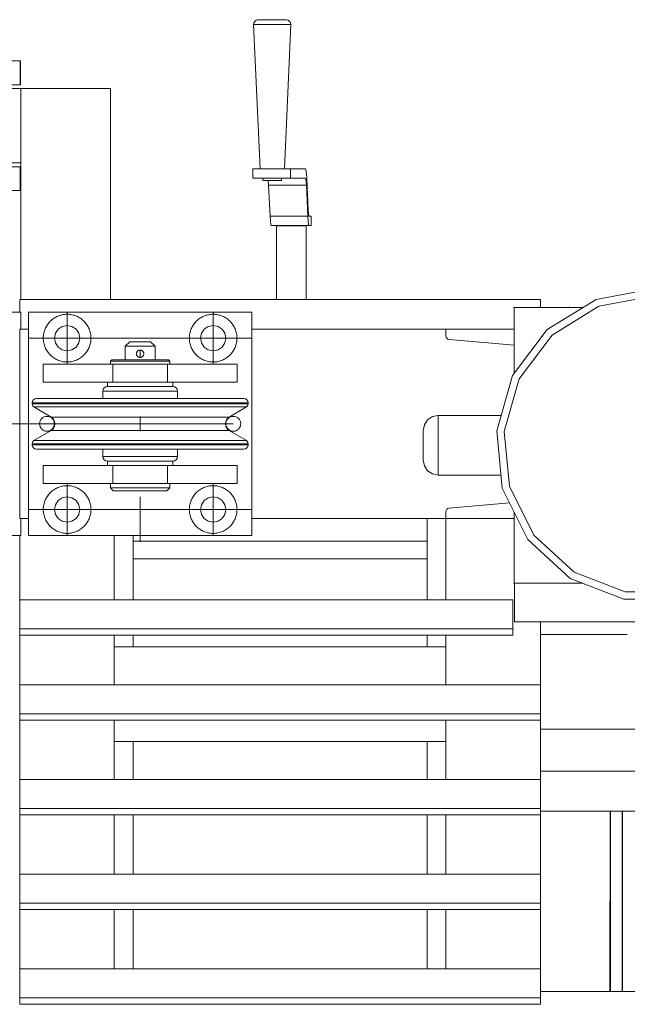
# Model space of a CAD drawing. Header units: millimetres. Extents: x 53746 to 116821, y -810352 to -765802.
# Tile 186 of 256: x 77480 to 77887, y -772934 to -772274. Entities that reach past the tile are written whole.
import ezdxf

# ---------------------------------------------------------------- set-up
doc = ezdxf.new("R2010")
doc.units = ezdxf.units.MM
doc.header["$MEASUREMENT"] = 0
doc.linetypes.add('DGN Style 3', pattern=[2002.806, 1430.575714, -572.230286])
doc.linetypes.add('DGN Style 4', pattern=[2290.351719, 1144.460571, -572.230286, 1.430576, -572.230286])
for name, color, linetype, lineweight in [('Main Cradle Rails', 7, 'Continuous', 0), ('Side Cradle Tower', 7, 'Continuous', 0), ('Side Cradle Tower Platform', 7, 'Continuous', 0)]:
    doc.layers.add(name, color=color, linetype=linetype, lineweight=lineweight)

# ---------------------------------------------------------------- blocks, each defined once
blk = doc.blocks.new('*U57')
at = {"layer": 'Side Cradle Tower', "color": 7, "linetype": 'Continuous', "lineweight": 0}
for p, q in [((-7803.38, 15615.76), (-7453.79, 15615.76)), ((-7416.49, 15615.76), (-7449.29, 15595.44)), ((-7803.38, 15595.76), (-7797.53, 15595.76)), ((-7803.38, 15468.76), (-7803.38, 15595.76)), ((-7647.53, 15595.76), (-7517.34, 15595.76)), ((-7517.34, 15595.76), (-7517.34, 15591.25)), ((-7471.43, 15595.76), (-7517.34, 15595.76)), ((-7517.18, 15590.38), (-7517.34, 15591.25)), ((-7517.18, 15590.38), (-7517.18, 15590.38)), ((-7517.18, 15590.38), (-7517.18, 15590.38)), ((-7516.71, 15589.63), (-7516.71, 15589.63)), ((-7516.71, 15589.63), (-7516.71, 15589.63)), ((-7516, 15589.1), (-7516.01, 15589.1)), ((-7516, 15589.1), (-7516, 15589.1)), ((-7471.43, 15585.04), (-7515.15, 15588.86)), ((-7515.15, 15475.66), (-7474.61, 15479.2)), ((-7517.34, 15468.76), (-7517.34, 15473.27)), ((-7517.18, 15474.13), (-7517.18, 15474.14)), ((-7517.18, 15474.14), (-7517.18, 15474.14)), ((-7516.71, 15474.89), (-7516.71, 15474.89)), ((-7516.71, 15474.89), (-7516.71, 15474.89)), ((-7516.01, 15475.42), (-7516, 15475.42)), ((-7516, 15475.42), (-7515.15, 15475.66)), ((-7516, 15475.42), (-7516, 15475.42)), ((-7803.38, 15468.76), (-7797.53, 15468.76)), ((-7647.53, 15468.76), (-7517.34, 15468.76)), ((-7529.84, 15468.76), (-7529.84, 15414.19)), ((-7471.43, 15468.76), (-7517.34, 15468.76)), ((-7517.34, 15414.19), (-7517.34, 15468.76)), ((-7803.38, 15457.26), (-7803.38, 15414.19)), ((-7739.88, 15414.19), (-7739.88, 15457.26)), ((-7727.32, 15414.19), (-7727.32, 15457.26)), ((-7458.36, 15457.58), (-7431.2, 15432.83)), ((-7727.32, 15453.64), (-7529.84, 15453.64)), ((-7727.32, 15441.64), (-7529.84, 15441.64)), ((-7529.9, 15441.64), (-7529.9, 15414.19)), ((-7471.38, 15424.93), (-7471.43, 15424.93)), ((-7471.38, 15399.37), (-7471.38, 15424.93)), ((-7803.38, 15414.19), (-7472.43, 15414.19)), ((-7471.38, 15399.37), (-7285.96, 15399.37)), ((-7453.79, 15390.92), (-7453.79, 15399.37)), ((-7803.38, 15390.41), (-7803.38, 15394.65)), ((-7803.38, 15394.65), (-7472.43, 15394.65)), ((-7472.43, 15390.41), (-7472.43, 15394.65)), ((-7453.79, 15390.92), (-7395.58, 15390.92)), ((-7453.79, 15357.24), (-7453.79, 15390.92)), ((-7803.38, 15390.41), (-7803.38, 15357.24)), ((-7803.38, 15390.41), (-7472.43, 15390.41)), ((-7739.88, 15357.24), (-7739.88, 15390.41)), ((-7727.32, 15382.59), (-7727.32, 15390.41)), ((-7529.9, 15390.41), (-7529.9, 15382.59)), ((-7529.84, 15390.41), (-7529.84, 15382.59)), ((-7517.34, 15357.24), (-7517.34, 15390.41)), ((-7517.34, 15382.59), (-7739.88, 15382.59)), ((-7803.38, 15357.24), (-7453.79, 15357.24)), ((-7803.38, 15333.46), (-7803.38, 15337.7)), ((-7803.38, 15337.7), (-7453.79, 15337.7)), ((-7803.38, 15333.46), (-7803.38, 15293.7)), ((-7803.38, 15333.46), (-7453.79, 15333.46)), ((-7739.88, 15293.7), (-7739.88, 15333.46)), ((-7517.34, 15293.7), (-7517.34, 15333.46)), ((-7453.79, 15333.46), (-7453.79, 15337.7)), ((-7453.79, 15327.42), (-7453.79, 15333.46)), ((-7453.79, 15299.3), (-7453.79, 15327.42)), ((-7453.79, 15327.42), (-7303.84, 15327.42)), ((-7517.34, 15319.09), (-7739.88, 15319.09)), ((-7727.32, 15293.7), (-7727.32, 15319.09)), ((-7529.84, 15319.09), (-7529.84, 15293.7)), ((-7739.88, 15315.9), (-7739.88, 15315.9)), ((-7517.34, 15315.9), (-7517.34, 15315.9)), ((-7453.79, 15299.3), (-7383.84, 15299.3)), ((-7453.79, 15293.7), (-7453.79, 15299.3)), ((-7803.38, 15293.7), (-7453.79, 15293.7)), ((-7803.38, 15269.92), (-7803.38, 15274.15)), ((-7803.38, 15274.15), (-7453.79, 15274.15)), ((-7453.79, 15269.92), (-7453.79, 15274.15)), ((-7453.79, 15272.3), (-7372.54, 15272.3)), ((-7407.12, 15272.3), (-7407.24, 15151.47)), ((-7406.84, 15272.3), (-7406.83, 15151.47)), ((-7399, 15272.3), (-7398.99, 15151.47)), ((-7398.88, 15272.3), (-7398.88, 15151.47)), ((-7803.38, 15269.92), (-7803.38, 15230.16)), ((-7803.38, 15269.92), (-7453.79, 15269.92)), ((-7739.88, 15230.16), (-7739.88, 15269.92)), ((-7529.84, 15269.92), (-7529.84, 15230.16)), ((-7517.34, 15230.16), (-7517.34, 15269.92)), ((-7453.79, 15241.95), (-7453.79, 15269.92)), ((-7739.88, 15244.13), (-7739.88, 15244.13)), ((-7517.34, 15244.13), (-7517.34, 15244.13)), ((-7453.79, 15230.16), (-7453.79, 15241.95)), ((-7803.38, 15230.16), (-7453.79, 15230.16)), ((-7803.38, 15206.37), (-7803.38, 15210.61)), ((-7803.38, 15210.61), (-7453.79, 15210.61)), ((-7803.38, 15206.37), (-7803.38, 15166.61)), ((-7803.38, 15206.37), (-7453.79, 15206.37)), ((-7739.88, 15166.61), (-7739.88, 15206.37)), ((-7529.84, 15206.37), (-7529.84, 15166.61)), ((-7517.34, 15166.61), (-7517.34, 15206.37)), ((-7453.79, 15206.37), (-7453.79, 15210.61)), ((-7453.79, 15166.61), (-7453.79, 15206.37)), ((-7803.38, 15166.61), (-7453.79, 15166.61)), ((-7803.38, 15142.83), (-7803.38, 15147.07)), ((-7803.38, 15147.07), (-7453.79, 15147.07)), ((-7453.79, 15151.47), (-7303.9, 15151.47)), ((-7453.79, 15142.83), (-7453.79, 15147.07)), ((-7803.38, 15142.83), (-7453.79, 15142.83))]:
    blk.add_line(p, q, dxfattribs=at)
at = {"layer": 'Side Cradle Tower', "color": 7, "linetype": 'Continuous', "lineweight": 0, "flags": 128}
for points in [[(-7449.29, 15595.44), (-7472.55, 15564.65), (-7483.11, 15527.54), (-7479.55, 15489.11), (-7462.35, 15454.57), (-7433.83, 15428.57), (-7397.85, 15414.63), (-7359.26, 15414.63), (-7323.28, 15428.57), (-7294.76, 15454.57), (-7277.56, 15489.11), (-7274, 15527.54), (-7284.56, 15564.65), (-7307.82, 15595.44), (-7340.63, 15615.76), (-7378.56, 15622.85), (-7416.49, 15615.76)], [(-7803.38, 15607.26), (-7803.38, 15615.76), (-7803.38, 15615.76)], [(-7431.2, 15432.83), (-7396.93, 15419.55), (-7360.18, 15419.55), (-7325.91, 15432.83), (-7298.75, 15457.58), (-7282.37, 15490.48), (-7278.98, 15527.07), (-7289.04, 15562.42), (-7311.19, 15591.75), (-7342.43, 15611.09), (-7378.56, 15617.85), (-7414.68, 15611.09), (-7445.93, 15591.75), (-7468.07, 15562.42), (-7478.13, 15527.07), (-7474.74, 15490.48), (-7458.36, 15457.58)], [(-7453.79, 15610.35), (-7453.79, 15615.76), (-7453.79, 15615.76)], [(-7471.43, 15566.12), (-7471.43, 15609.94), (-7471.78, 15610.35), (-7425.22, 15610.35)], [(-7515.15, 15588.86), (-7516, 15589.1), (-7516.71, 15589.63), (-7517.18, 15590.38)], [(-7480.36, 15497.85), (-7522.56, 15497.85), (-7526.38, 15498.61), (-7529.63, 15500.78), (-7531.79, 15504.02), (-7532.56, 15507.85), (-7532.56, 15508.61), (-7532.56, 15510.78), (-7532.56, 15514.02), (-7532.56, 15517.85), (-7532.56, 15521.67), (-7532.56, 15524.92), (-7532.56, 15527.09), (-7532.56, 15527.85), (-7531.79, 15531.67), (-7529.63, 15534.92), (-7526.38, 15537.09), (-7522.56, 15537.85), (-7480.18, 15537.83)], [(-7522.56, 15537.85), (-7522.56, 15536.32), (-7522.56, 15531.99), (-7522.56, 15525.5), (-7522.56, 15517.85), (-7522.56, 15510.19), (-7522.56, 15503.7), (-7522.56, 15499.37), (-7522.56, 15497.85)], [(-7517.34, 15473.27), (-7517.18, 15474.14), (-7516.71, 15474.89), (-7516, 15475.42)], [(-7425.5, 15425.35), (-7471.78, 15425.35), (-7471.43, 15424.93), (-7471.43, 15472.82)], [(-7471.43, 15425), (-7471.38, 15424.93), (-7471.38, 15425.35)], [(-7803.38, 15394.65), (-7803.38, 15414.19), (-7803.38, 15414.19)], [(-7472.43, 15394.65), (-7472.43, 15414.19), (-7472.43, 15414.19)], [(-7453.84, 15399.37), (-7453.84, 15363.96), (-7453.84, 15357.24)], [(-7803.38, 15337.7), (-7803.38, 15357.24), (-7803.38, 15357.24)], [(-7453.79, 15337.7), (-7453.79, 15357.24), (-7453.79, 15357.24)], [(-7453.84, 15333.46), (-7453.84, 15321.15), (-7453.84, 15293.7)], [(-7803.38, 15274.15), (-7803.38, 15293.7), (-7803.38, 15293.7)], [(-7453.79, 15274.15), (-7453.79, 15293.7), (-7453.79, 15293.7)], [(-7727.32, 15230.16), (-7727.32, 15253.88), (-7727.32, 15269.92)], [(-7453.84, 15269.92), (-7453.84, 15256.18), (-7453.84, 15235.54), (-7453.84, 15230.16)], [(-7803.38, 15210.61), (-7803.38, 15230.16), (-7803.38, 15230.16)], [(-7453.79, 15210.61), (-7453.79, 15230.16), (-7453.79, 15230.16)], [(-7727.32, 15166.61), (-7727.32, 15203.91), (-7727.32, 15206.37)], [(-7453.84, 15206.37), (-7453.84, 15192.73), (-7453.84, 15170.56), (-7453.84, 15166.61)], [(-7803.38, 15147.07), (-7803.38, 15166.61), (-7803.38, 15166.61)], [(-7453.79, 15147.07), (-7453.79, 15166.61), (-7453.79, 15166.61)]]:
    blk.add_lwpolyline(points, dxfattribs=at)
at = {"layer": 'Side Cradle Tower Platform', "color": 7, "linetype": 'Continuous', "lineweight": 0}
for p, q in [((-7634.46, 15803.37), (-7638.13, 15803.37)), ((-7852.53, 15757.26), (-7802.53, 15757.26)), ((-7802.53, 15757.26), (-7802.53, 15707.26)), ((-7742.53, 15757.26), (-7742.53, 15615.76)), ((-7802.53, 15707.26), (-7852.53, 15707.26)), ((-7802.53, 15707.26), (-7802.53, 15615.76)), ((-7646.97, 15697.01), (-7646.97, 15703.36)), ((-7626.23, 15703.36), (-7621.61, 15703.36)), ((-7611.55, 15703.36), (-7621.61, 15703.36)), ((-7621.61, 15703.36), (-7621.61, 15697.01)), ((-7636.66, 15695.42), (-7634.27, 15695.42)), ((-7626.23, 15697.01), (-7621.61, 15697.01)), ((-7621.61, 15697.01), (-7611.55, 15697.01)), ((-7611.55, 15697.01), (-7611.34, 15696.48)), ((-7610.71, 15696.54), (-7610.95, 15700.22)), ((-7609.71, 15675.59), (-7610.71, 15696.54)), ((-7635.35, 15671.51), (-7636.35, 15692.46)), ((-7610.99, 15692.46), (-7636.35, 15692.46)), ((-7610.99, 15692.46), (-7609.99, 15671.51)), ((-7635.13, 15668.14), (-7635.35, 15671.51)), ((-7609.99, 15671.51), (-7635.35, 15671.51)), ((-7609.99, 15671.51), (-7609.77, 15668.14)), ((-7609.22, 15671.61), (-7609.4, 15672.08)), ((-7609.22, 15671.61), (-7607.67, 15671.61)), ((-7607.67, 15671.61), (-7607.67, 15665.26)), ((-7609.22, 15665.26), (-7634.58, 15665.26)), ((-7631.1, 15615.76), (-7631.1, 15665.11)), ((-7611.1, 15615.76), (-7611.1, 15665.11)), ((-7607.67, 15665.26), (-7609.22, 15665.26)), ((-7802.53, 15607.26), (-7812.53, 15607.26)), ((-7802.53, 15595.76), (-7802.53, 15607.26)), ((-7647.53, 15607.26), (-7797.53, 15607.26)), ((-7797.53, 15607.26), (-7797.53, 15457.26)), ((-7647.53, 15457.26), (-7647.53, 15607.26)), ((-7779.38, 15593.01), (-7777.54, 15595.77)), ((-7667.52, 15595.77), (-7665.67, 15593.01)), ((-7722.53, 15587.26), (-7719.85, 15587.26)), ((-7725, 15579.51), (-7724.89, 15580.07)), ((-7724.93, 15578.58), (-7724.93, 15578.57)), ((-7724.91, 15579.98), (-7724.83, 15580.21)), ((-7724.81, 15580.26), (-7724.29, 15581.02)), ((-7724.79, 15578.2), (-7724.79, 15578.21)), ((-7724.71, 15580.49), (-7724.71, 15580.48)), ((-7724.29, 15581.02), (-7724.15, 15581.15)), ((-7724.29, 15577.49), (-7724.25, 15577.46)), ((-7723.48, 15576.96), (-7723.99, 15577.24)), ((-7723.98, 15577.23), (-7723.98, 15577.22)), ((-7723.25, 15576.87), (-7723.48, 15576.96)), ((-7723.27, 15581.64), (-7722.53, 15581.75)), ((-7722.87, 15576.78), (-7723.25, 15576.87)), ((-7723.25, 15576.87), (-7723.25, 15576.87)), ((-7722.53, 15576.77), (-7722.84, 15576.78)), ((-7722.53, 15581.75), (-7722.27, 15581.75)), ((-7721.96, 15576.83), (-7721.61, 15576.94)), ((-7721.84, 15581.66), (-7721.84, 15581.66)), ((-7721.57, 15581.56), (-7720.79, 15581.06)), ((-7720.77, 15577.5), (-7720.89, 15577.37)), ((-7720.81, 15581.07), (-7720.81, 15581.08)), ((-7720.4, 15577.96), (-7720.76, 15577.5)), ((-7720.75, 15581.01), (-7720.3, 15580.41)), ((-7720.62, 15577.64), (-7720.59, 15577.69)), ((-7720.51, 15580.73), (-7720.55, 15580.79)), ((-7720.51, 15580.73), (-7720.3, 15580.41)), ((-7720.36, 15578.01), (-7720.36, 15578.01)), ((-7720.3, 15580.41), (-7720.3, 15580.4)), ((-7720.27, 15580.32), (-7720.23, 15580.21)), ((-7720.08, 15578.76), (-7720.22, 15578.3)), ((-7720.2, 15578.34), (-7720.08, 15578.74)), ((-7720.03, 15579.16), (-7720.08, 15578.77)), ((-7720.03, 15579.16), (-7720.08, 15578.77)), ((-7720.08, 15578.77), (-7720.08, 15578.77)), ((-7720.05, 15579.6), (-7720.03, 15579.27)), ((-7720.03, 15579.16), (-7720.03, 15579.16)), ((-7787.53, 15572.26), (-7787.53, 15560.26)), ((-7741, 15574.26), (-7742.53, 15574.26)), ((-7740.95, 15572.26), (-7738.37, 15572.26)), ((-7740.95, 15572.26), (-7740.95, 15560.26)), ((-7704.97, 15575.26), (-7709.09, 15575.26)), ((-7704.1, 15572.26), (-7704.1, 15560.26)), ((-7657.53, 15572.26), (-7657.53, 15560.26)), ((-7789.51, 15546.29), (-7795.03, 15546.29)), ((-7789.51, 15545.71), (-7795.03, 15545.71)), ((-7788.38, 15543.56), (-7793.8, 15543.56)), ((-7750.27, 15546.29), (-7773.79, 15546.29)), ((-7722.53, 15545.71), (-7750.27, 15545.71)), ((-7694.78, 15546.29), (-7722.53, 15546.29)), ((-7694.78, 15545.71), (-7722.53, 15545.71)), ((-7671.26, 15545.71), (-7694.78, 15545.71)), ((-7650.03, 15546.29), (-7655.54, 15546.29)), ((-7650.03, 15545.71), (-7655.54, 15545.71)), ((-7722.53, 15527.26), (-7722.53, 15537.26)), ((-7722.53, 15527.26), (-7722.53, 15537.26)), ((-7662.7, 15536.78), (-7667.26, 15536.78)), ((-7782.35, 15527.74), (-7777.8, 15527.74)), ((-7789.51, 15518.81), (-7795.03, 15518.81)), ((-7789.51, 15518.23), (-7795.03, 15518.23)), ((-7750.27, 15518.81), (-7773.79, 15518.81)), ((-7722.53, 15518.81), (-7750.27, 15518.81)), ((-7694.78, 15518.81), (-7722.53, 15518.81)), ((-7695.25, 15520.96), (-7722.53, 15520.96)), ((-7671.26, 15518.23), (-7694.78, 15518.23)), ((-7651.25, 15520.96), (-7656.68, 15520.96)), ((-7650.03, 15518.23), (-7655.55, 15518.23)), ((-7650.03, 15518.81), (-7655.54, 15518.81)), ((-7787.53, 15492.26), (-7787.53, 15504.26)), ((-7740.95, 15492.26), (-7740.95, 15504.26)), ((-7714.11, 15507.26), (-7722.53, 15507.26)), ((-7714.11, 15507.26), (-7722.53, 15507.26)), ((-7704.1, 15492.26), (-7704.1, 15504.26)), ((-7657.53, 15492.26), (-7657.53, 15504.26)), ((-7738.34, 15492.26), (-7740.95, 15492.26)), ((-7774.78, 15482.61), (-7771.53, 15483.26)), ((-7715.64, 15487.26), (-7709.8, 15487.26)), ((-7682.03, 15474.76), (-7681.38, 15471.51)), ((-7802.53, 15457.26), (-7802.53, 15468.76)), ((-7812.53, 15457.26), (-7802.53, 15457.26)), ((-7797.53, 15457.26), (-7647.53, 15457.26))]:
    blk.add_line(p, q, dxfattribs=at)
at = {"layer": 'Side Cradle Tower Platform', "color": 7, "linetype": 'DGN Style 4', "lineweight": 0}
for p, q in [((-7771.53, 15572.26), (-7771.53, 15607.26)), ((-7673.53, 15572.26), (-7673.53, 15607.26)), ((-7647.53, 15589.76), (-7797.53, 15589.76)), ((-7722.53, 15576.77), (-7722.53, 15581.75)), ((-7771.53, 15492.26), (-7771.53, 15457.26)), ((-7673.53, 15492.26), (-7673.53, 15457.26)), ((-7722.53, 15453.11), (-7722.53, 15483.18)), ((-7647.53, 15474.76), (-7797.53, 15474.76))]:
    blk.add_line(p, q, dxfattribs=at)
at = {"layer": 'Side Cradle Tower Platform', "color": 7, "linetype": 'DGN Style 3', "lineweight": 0}
for p in [(-7999.04, 15532.26), (-7660.03, 15532.26)]:
    blk.add_line(p, (-7766.72, 15532.26), dxfattribs=at)
at = {"layer": 'Side Cradle Tower Platform', "color": 7, "linetype": 'Continuous', "lineweight": 0, "flags": 128}
for points in [[(-7642.06, 15703.36), (-7646.35, 15800.09), (-7646.18, 15801.24), (-7645.62, 15802.26), (-7644.72, 15803), (-7643.62, 15803.37), (-7643.62, 15803.37)], [(-7638.13, 15803.37), (-7641.16, 15803.37), (-7643.09, 15803.37), (-7643.62, 15803.37), (-7643.62, 15803.37)], [(-7624.19, 15803.37), (-7625.14, 15803.37), (-7627.43, 15803.37), (-7630.7, 15803.37), (-7634.46, 15803.37)], [(-7624.19, 15803.37), (-7624.19, 15803.37), (-7623.09, 15803), (-7622.19, 15802.26), (-7621.62, 15801.24), (-7621.46, 15800.09), (-7625.74, 15703.36)], [(-7621.46, 15800.09), (-7622.68, 15800.09), (-7625.61, 15800.09), (-7629.8, 15800.09), (-7634.62, 15800.09), (-7639.32, 15800.09), (-7643.21, 15800.09), (-7645.67, 15800.09), (-7646.35, 15800.09)], [(-7812.62, 15775.76), (-7806.33, 15775.76), (-7802.96, 15775.76), (-7802.96, 15759.76), (-7806.33, 15759.76), (-7812.62, 15759.76)], [(-7802.96, 15775.76), (-7802.85, 15775.76), (-7802.85, 15759.76), (-7802.96, 15759.76)], [(-7802.53, 15757.26), (-7802.53, 15757.26), (-7742.53, 15757.26), (-7742.53, 15757.26)], [(-7812.62, 15704.76), (-7806.33, 15704.76), (-7802.96, 15704.76), (-7802.96, 15688.76), (-7806.33, 15688.76), (-7812.62, 15688.76), (-7820.95, 15688.76)], [(-7802.96, 15704.76), (-7802.85, 15704.76), (-7802.85, 15688.76), (-7802.96, 15688.76)], [(-7626.23, 15703.36), (-7631.74, 15703.36), (-7637.48, 15703.36), (-7642.77, 15703.36), (-7646.97, 15703.36)], [(-7611.55, 15703.36), (-7611.24, 15702.56), (-7610.95, 15700.22)], [(-7626.23, 15697.01), (-7631.74, 15697.01), (-7637.48, 15697.01), (-7642.77, 15697.01), (-7646.97, 15697.01)], [(-7636.66, 15695.42), (-7638.64, 15695.42), (-7639.9, 15695.42), (-7640.24, 15695.42), (-7640.24, 15697.01)], [(-7636.57, 15695.42), (-7636.51, 15694.92), (-7636.35, 15692.46)], [(-7627.56, 15697.01), (-7627.56, 15695.42), (-7628.19, 15695.42), (-7629.68, 15695.42), (-7631.81, 15695.42), (-7634.27, 15695.42)], [(-7610.99, 15692.46), (-7611.15, 15694.92), (-7611.34, 15696.48)], [(-7609.71, 15675.59), (-7609.57, 15673.44), (-7609.4, 15672.08)], [(-7635.13, 15668.14), (-7634.87, 15665.99), (-7634.58, 15665.26)], [(-7609.22, 15665.26), (-7609.51, 15665.99), (-7609.77, 15668.14)], [(-7631.1, 15665.11), (-7630.32, 15665.11), (-7628.13, 15665.11), (-7624.87, 15665.11), (-7621.04, 15665.11), (-7617.22, 15665.11), (-7613.99, 15665.11)], [(-7613.99, 15665.11), (-7611.84, 15665.11), (-7611.1, 15665.11), (-7611.1, 15665.11)], [(-7777.54, 15595.77), (-7774.78, 15597.61), (-7771.53, 15598.26), (-7768.27, 15597.61), (-7765.52, 15595.77), (-7763.67, 15593.01), (-7763.03, 15589.76), (-7763.67, 15586.51), (-7765.52, 15583.75), (-7768.27, 15581.91), (-7771.53, 15581.26), (-7774.78, 15581.91), (-7777.54, 15583.75), (-7779.38, 15586.51), (-7780.03, 15589.76), (-7779.38, 15593.01)], [(-7665.67, 15593.01), (-7665.03, 15589.76), (-7665.67, 15586.51), (-7667.52, 15583.75), (-7670.27, 15581.91), (-7673.53, 15581.26), (-7676.78, 15581.91), (-7679.54, 15583.75), (-7681.38, 15586.51), (-7682.03, 15589.76), (-7681.38, 15593.01), (-7679.54, 15595.77), (-7676.78, 15597.61), (-7673.53, 15598.26), (-7670.27, 15597.61), (-7667.52, 15595.77)], [(-7732.53, 15575.26), (-7732.53, 15584.26), (-7729.53, 15587.26), (-7728.99, 15587.26), (-7727.48, 15587.26), (-7725.21, 15587.26), (-7722.53, 15587.26)], [(-7732.53, 15584.26), (-7731.77, 15584.26), (-7729.6, 15584.26), (-7726.35, 15584.26), (-7722.53, 15584.26), (-7718.7, 15584.26), (-7715.46, 15584.26), (-7713.29, 15584.26), (-7712.53, 15584.26)], [(-7719.85, 15587.26), (-7717.58, 15587.26), (-7716.06, 15587.26), (-7715.53, 15587.26), (-7712.53, 15584.26), (-7712.53, 15575.26)], [(-7725.01, 15579.01), (-7725.03, 15579.26), (-7724.99, 15579.7), (-7724.89, 15580.07), (-7724.83, 15580.21)], [(-7725.01, 15579.01), (-7725.02, 15579.26), (-7724.99, 15579.7)], [(-7724.93, 15578.57), (-7725.01, 15579.01), (-7725.01, 15579.01)], [(-7724.93, 15578.58), (-7725.01, 15579.01), (-7725.01, 15579.01)], [(-7725.01, 15579.01), (-7725.01, 15579.01), (-7724.93, 15578.58)], [(-7724.79, 15578.2), (-7724.79, 15578.2), (-7724.83, 15578.31), (-7724.93, 15578.58), (-7724.93, 15578.58)], [(-7724.83, 15580.21), (-7724.83, 15580.21), (-7724.71, 15580.49), (-7724.71, 15580.49)], [(-7724.14, 15577.37), (-7724.29, 15577.5), (-7724.79, 15578.2)], [(-7724.29, 15577.49), (-7724.32, 15577.52), (-7724.56, 15577.81), (-7724.79, 15578.2)], [(-7724.71, 15580.49), (-7724.5, 15580.79), (-7724.29, 15581.02), (-7724.19, 15581.13), (-7723.89, 15581.36), (-7723.49, 15581.57), (-7723.48, 15581.57), (-7723.11, 15581.69), (-7722.67, 15581.76), (-7722.53, 15581.75)], [(-7723.98, 15577.22), (-7723.98, 15577.22), (-7724.29, 15577.49), (-7724.29, 15577.49)], [(-7724.19, 15581.13), (-7723.48, 15581.56), (-7723.11, 15581.69)], [(-7723.48, 15576.96), (-7723.67, 15577.03), (-7723.98, 15577.22)], [(-7722.03, 15576.81), (-7722.43, 15576.76), (-7722.53, 15576.77), (-7722.53, 15576.77), (-7722.87, 15576.78), (-7723.25, 15576.87)], [(-7722.03, 15576.81), (-7721.61, 15576.94), (-7722.53, 15576.77)], [(-7722.27, 15581.75), (-7722.27, 15581.75), (-7722.27, 15581.75)], [(-7722.27, 15581.75), (-7722.27, 15581.75), (-7721.84, 15581.66), (-7721.84, 15581.66)], [(-7721.25, 15577.11), (-7721.25, 15577.11), (-7721.57, 15576.95), (-7721.61, 15576.94), (-7722.03, 15576.81), (-7722.03, 15576.81)], [(-7721.84, 15581.66), (-7721.57, 15581.56), (-7721.56, 15581.56)], [(-7721.84, 15581.66), (-7721.57, 15581.56), (-7721.49, 15581.53), (-7721.09, 15581.31), (-7720.81, 15581.08)], [(-7720.88, 15577.37), (-7721.57, 15576.95), (-7721.61, 15576.94), (-7721.61, 15576.94), (-7721.57, 15576.95), (-7721.25, 15577.11)], [(-7720.62, 15577.64), (-7720.76, 15577.5), (-7720.88, 15577.37), (-7721.25, 15577.11)], [(-7720.81, 15581.08), (-7720.81, 15581.08), (-7720.76, 15581.02), (-7720.51, 15580.73), (-7720.51, 15580.73)], [(-7720.36, 15578.01), (-7720.62, 15577.64), (-7720.62, 15577.64)], [(-7720.22, 15578.31), (-7720.22, 15578.3), (-7720.37, 15578)], [(-7720.2, 15578.34), (-7720.22, 15578.3), (-7720.36, 15578.01)], [(-7720.23, 15580.21), (-7720.23, 15580.21), (-7720.3, 15580.41), (-7720.3, 15580.41)], [(-7720.27, 15580.33), (-7720.23, 15580.21), (-7720.05, 15579.6)], [(-7720.23, 15580.21), (-7720.14, 15579.99), (-7720.05, 15579.6), (-7720.03, 15579.26)], [(-7720.08, 15578.77), (-7720.2, 15578.34), (-7720.2, 15578.34)], [(-7720.2, 15578.34), (-7720.2, 15578.34), (-7720.2, 15578.34)], [(-7720.03, 15579.26), (-7720.03, 15579.26), (-7720.03, 15579.16), (-7720.03, 15579.16)], [(-7787.53, 15572.26), (-7787.53, 15572.26), (-7740.95, 15572.26)], [(-7742.53, 15572.26), (-7742.53, 15574.26), (-7741.53, 15575.26), (-7740.08, 15575.26), (-7735.96, 15575.26), (-7729.8, 15575.26), (-7722.53, 15575.26), (-7715.26, 15575.26), (-7709.09, 15575.26)], [(-7702.53, 15574.26), (-7704.05, 15574.26), (-7708.38, 15574.26), (-7714.87, 15574.26), (-7722.53, 15574.26), (-7730.18, 15574.26), (-7736.67, 15574.26), (-7741, 15574.26)], [(-7736.63, 15572.26), (-7736.67, 15572.26), (-7738.37, 15572.26)], [(-7736.63, 15572.26), (-7736.61, 15572.26), (-7732.32, 15572.26)], [(-7730.16, 15572.26), (-7730.18, 15572.26), (-7732.32, 15572.26)], [(-7730.16, 15572.26), (-7730.14, 15572.26), (-7722.53, 15572.26), (-7722.53, 15572.26)], [(-7722.53, 15572.26), (-7714.91, 15572.26), (-7714.89, 15572.26)], [(-7712.73, 15572.26), (-7714.87, 15572.26), (-7714.89, 15572.26)], [(-7712.83, 15572.26), (-7708.45, 15572.26), (-7708.42, 15572.26)], [(-7706.68, 15572.26), (-7708.38, 15572.26), (-7708.42, 15572.26)], [(-7706.72, 15572.26), (-7704.1, 15572.26), (-7657.53, 15572.26), (-7657.53, 15572.26)], [(-7704.97, 15575.26), (-7703.53, 15575.26), (-7702.53, 15574.26), (-7702.53, 15572.26)], [(-7787.53, 15560.26), (-7787.53, 15560.26), (-7744.53, 15560.26)], [(-7747.53, 15549.29), (-7747.53, 15554.26), (-7747.3, 15555.41), (-7746.65, 15556.38), (-7745.67, 15557.03), (-7744.53, 15557.26), (-7742.85, 15557.26)], [(-7714.11, 15557.26), (-7722.53, 15557.26), (-7730.95, 15557.26), (-7738.08, 15557.26), (-7742.85, 15557.26), (-7744.53, 15557.26), (-7744.53, 15560.26), (-7742.85, 15560.26), (-7738.08, 15560.26), (-7730.95, 15560.26), (-7722.53, 15560.26), (-7714.11, 15560.26), (-7706.97, 15560.26), (-7702.2, 15560.26), (-7700.53, 15560.26), (-7700.53, 15557.26), (-7702.2, 15557.26), (-7706.97, 15557.26), (-7714.11, 15557.26)], [(-7742.85, 15557.26), (-7742.85, 15557.26), (-7738.08, 15557.26), (-7738.08, 15557.26)], [(-7738.08, 15557.26), (-7730.95, 15557.26), (-7730.95, 15557.26)], [(-7730.95, 15557.26), (-7722.53, 15557.26), (-7722.53, 15557.26)], [(-7722.53, 15557.26), (-7714.11, 15557.26), (-7706.97, 15557.26), (-7702.2, 15557.26), (-7700.53, 15557.26), (-7699.38, 15557.03), (-7698.41, 15556.38), (-7697.76, 15555.41), (-7697.53, 15554.26), (-7697.53, 15549.29)], [(-7700.53, 15560.26), (-7657.53, 15560.26), (-7657.53, 15560.26)], [(-7662.7, 15527.74), (-7664.07, 15528.92), (-7664.97, 15530.48), (-7665.28, 15532.26), (-7664.97, 15534.04), (-7664.07, 15535.6), (-7662.7, 15536.78), (-7651.25, 15543.56), (-7650.6, 15544.12), (-7650.17, 15544.86), (-7650.03, 15545.71), (-7650.03, 15546.29), (-7650.26, 15547.43), (-7650.91, 15548.41), (-7651.88, 15549.06), (-7653.03, 15549.29), (-7658.32, 15549.29), (-7673.38, 15549.29), (-7695.93, 15549.29), (-7722.53, 15549.29), (-7749.12, 15549.29), (-7771.67, 15549.29), (-7786.74, 15549.29), (-7792.03, 15549.29), (-7793.17, 15549.06), (-7794.15, 15548.41), (-7794.8, 15547.43), (-7795.03, 15546.29), (-7795.03, 15545.71), (-7794.88, 15544.86), (-7794.45, 15544.12), (-7793.8, 15543.56), (-7782.35, 15536.78), (-7780.98, 15535.6), (-7780.09, 15534.04), (-7779.78, 15532.26), (-7780.09, 15530.48), (-7780.98, 15528.92), (-7782.35, 15527.74), (-7793.8, 15520.96), (-7794.45, 15520.4), (-7794.88, 15519.66), (-7795.03, 15518.81), (-7795.03, 15518.23), (-7794.8, 15517.09), (-7794.15, 15516.11), (-7793.17, 15515.46), (-7792.03, 15515.23), (-7786.74, 15515.23), (-7771.67, 15515.23), (-7749.12, 15515.23), (-7722.53, 15515.23), (-7695.93, 15515.23), (-7673.38, 15515.23), (-7658.32, 15515.23), (-7653.03, 15515.23), (-7651.88, 15515.46), (-7650.91, 15516.11), (-7650.26, 15517.09), (-7650.03, 15518.23), (-7650.03, 15518.81), (-7650.17, 15519.66), (-7650.6, 15520.4), (-7651.25, 15520.96), (-7662.7, 15527.74)], [(-7712.96, 15554.26), (-7722.53, 15554.26), (-7732.09, 15554.26), (-7740.2, 15554.26), (-7745.62, 15554.26), (-7747.53, 15554.26)], [(-7697.53, 15554.26), (-7699.43, 15554.26), (-7704.85, 15554.26), (-7712.96, 15554.26)], [(-7773.79, 15546.29), (-7789.51, 15546.29), (-7789.51, 15546.29)], [(-7773.79, 15545.71), (-7789.51, 15545.71), (-7789.51, 15545.71)], [(-7772.93, 15543.56), (-7788.38, 15543.56), (-7788.38, 15543.56)], [(-7750.27, 15545.71), (-7773.79, 15545.71), (-7773.79, 15545.71)], [(-7749.8, 15543.56), (-7772.93, 15543.56), (-7772.93, 15543.56)], [(-7722.53, 15546.29), (-7722.53, 15546.29), (-7750.27, 15546.29)], [(-7722.53, 15543.56), (-7749.8, 15543.56), (-7749.8, 15543.56)], [(-7695.25, 15543.56), (-7722.53, 15543.56), (-7722.53, 15543.56)], [(-7651.25, 15543.56), (-7656.68, 15543.56), (-7672.13, 15543.56), (-7695.25, 15543.56)], [(-7671.26, 15546.29), (-7671.26, 15546.29), (-7694.78, 15546.29)], [(-7655.55, 15546.29), (-7655.55, 15546.29), (-7671.26, 15546.29)], [(-7655.55, 15545.71), (-7655.55, 15545.71), (-7671.26, 15545.71)], [(-7699.63, 15536.78), (-7722.53, 15536.78), (-7745.42, 15536.78), (-7764.83, 15536.78), (-7777.8, 15536.78), (-7782.35, 15536.78)], [(-7667.26, 15536.78), (-7667.26, 15536.78), (-7680.22, 15536.78), (-7699.63, 15536.78)], [(-7777.8, 15527.74), (-7777.8, 15527.74), (-7764.83, 15527.74), (-7745.42, 15527.74), (-7722.53, 15527.74)], [(-7722.53, 15527.74), (-7699.63, 15527.74), (-7680.22, 15527.74), (-7667.26, 15527.74), (-7662.7, 15527.74)], [(-7749.8, 15520.96), (-7749.8, 15520.96), (-7772.93, 15520.96), (-7788.38, 15520.96), (-7793.8, 15520.96)], [(-7773.79, 15518.81), (-7789.51, 15518.81), (-7789.51, 15518.81)], [(-7773.79, 15518.23), (-7789.51, 15518.23), (-7789.51, 15518.23)], [(-7750.27, 15518.23), (-7773.79, 15518.23), (-7773.79, 15518.23)], [(-7722.53, 15518.23), (-7750.27, 15518.23), (-7750.27, 15518.23)], [(-7722.53, 15520.96), (-7722.53, 15520.96), (-7749.8, 15520.96)], [(-7694.78, 15518.23), (-7722.53, 15518.23), (-7722.53, 15518.23)], [(-7672.13, 15520.96), (-7672.13, 15520.96), (-7695.25, 15520.96)], [(-7671.26, 15518.81), (-7671.26, 15518.81), (-7694.78, 15518.81)], [(-7656.68, 15520.96), (-7656.68, 15520.96), (-7672.13, 15520.96)], [(-7655.55, 15518.81), (-7655.55, 15518.81), (-7671.26, 15518.81)], [(-7655.55, 15518.23), (-7655.55, 15518.23), (-7671.26, 15518.23)], [(-7738.08, 15507.26), (-7738.08, 15507.26), (-7742.85, 15507.26), (-7744.53, 15507.26), (-7745.67, 15507.49), (-7746.65, 15508.14), (-7747.3, 15509.11), (-7747.53, 15510.26), (-7747.53, 15515.23)], [(-7712.96, 15510.26), (-7722.53, 15510.26), (-7732.09, 15510.26), (-7740.2, 15510.26), (-7745.62, 15510.26), (-7747.53, 15510.26)], [(-7697.53, 15515.23), (-7697.53, 15510.26), (-7697.76, 15509.11), (-7698.41, 15508.14), (-7699.38, 15507.49), (-7700.53, 15507.26), (-7702.2, 15507.26), (-7706.97, 15507.26), (-7714.11, 15507.26)], [(-7697.53, 15510.26), (-7699.43, 15510.26), (-7704.85, 15510.26), (-7712.96, 15510.26)], [(-7744.53, 15504.26), (-7787.53, 15504.26), (-7787.53, 15504.26)], [(-7714.11, 15504.26), (-7722.53, 15504.26), (-7730.95, 15504.26), (-7738.08, 15504.26), (-7742.85, 15504.26), (-7744.53, 15504.26), (-7744.53, 15507.26), (-7742.85, 15507.26), (-7738.08, 15507.26), (-7730.95, 15507.26), (-7722.53, 15507.26), (-7714.11, 15507.26), (-7706.97, 15507.26), (-7702.2, 15507.26), (-7700.53, 15507.26), (-7700.53, 15504.26), (-7702.2, 15504.26), (-7706.97, 15504.26), (-7714.11, 15504.26)], [(-7730.95, 15507.26), (-7730.95, 15507.26), (-7738.08, 15507.26)], [(-7722.53, 15507.26), (-7722.53, 15507.26), (-7730.95, 15507.26)], [(-7657.53, 15504.26), (-7657.53, 15504.26), (-7700.53, 15504.26)], [(-7740.95, 15492.26), (-7787.53, 15492.26), (-7787.53, 15492.26)], [(-7715.64, 15487.26), (-7722.53, 15487.26), (-7729.42, 15487.26), (-7735.25, 15487.26), (-7739.16, 15487.26), (-7740.53, 15487.26), (-7742.53, 15489.26), (-7742.53, 15492.26)], [(-7738.37, 15492.26), (-7736.67, 15492.26), (-7736.63, 15492.26)], [(-7732.23, 15492.26), (-7736.61, 15492.26), (-7736.63, 15492.26)], [(-7732.32, 15492.26), (-7730.18, 15492.26), (-7730.16, 15492.26)], [(-7722.53, 15492.26), (-7722.53, 15492.26), (-7730.14, 15492.26), (-7730.16, 15492.26)], [(-7714.89, 15492.26), (-7714.91, 15492.26), (-7722.53, 15492.26)], [(-7714.89, 15492.26), (-7714.87, 15492.26), (-7712.73, 15492.26)], [(-7708.42, 15492.26), (-7708.45, 15492.26), (-7712.73, 15492.26)], [(-7702.53, 15492.26), (-7702.53, 15489.26), (-7704.53, 15487.26), (-7705.9, 15487.26), (-7709.8, 15487.26)], [(-7708.42, 15492.26), (-7708.38, 15492.26), (-7706.68, 15492.26)], [(-7657.53, 15492.26), (-7657.53, 15492.26), (-7704.1, 15492.26), (-7706.68, 15492.26)], [(-7771.53, 15483.26), (-7768.27, 15482.61), (-7765.52, 15480.77), (-7763.67, 15478.01), (-7763.03, 15474.76), (-7763.67, 15471.51), (-7765.52, 15468.75), (-7768.27, 15466.91), (-7771.53, 15466.26), (-7774.78, 15466.91), (-7777.54, 15468.75), (-7779.38, 15471.51), (-7780.03, 15474.76), (-7779.38, 15478.01), (-7777.54, 15480.77), (-7774.78, 15482.61)], [(-7742.53, 15489.26), (-7741, 15489.26), (-7736.67, 15489.26), (-7730.18, 15489.26), (-7722.53, 15489.26), (-7714.87, 15489.26), (-7708.38, 15489.26), (-7704.05, 15489.26), (-7702.53, 15489.26)], [(-7681.38, 15471.51), (-7679.54, 15468.75), (-7676.78, 15466.91), (-7673.53, 15466.26), (-7670.27, 15466.91), (-7667.52, 15468.75), (-7665.67, 15471.51), (-7665.03, 15474.76), (-7665.67, 15478.01), (-7667.52, 15480.77), (-7670.27, 15482.61), (-7673.53, 15483.26), (-7676.78, 15482.61), (-7679.54, 15480.77), (-7681.38, 15478.01), (-7682.03, 15474.76)]]:
    blk.add_lwpolyline(points, dxfattribs=at)
at = {"layer": 'Side Cradle Tower Platform', "color": 7, "linetype": 'DGN Style 4', "lineweight": 0}
for centre in [(-7771.53, 15589.76), (-7673.53, 15589.76), (-7771.53, 15474.76), (-7673.53, 15474.76)]:
    blk.add_arc(centre, 16, 0, 359.99999, dxfattribs=at)
at = {"layer": 'Side Cradle Tower Platform', "color": 7, "linetype": 'Continuous', "lineweight": 0}
blk.add_arc((-7785.03, 15532.26), 5, 0, 359.99999, dxfattribs=at)
at = {"layer": 'Side Cradle Tower Platform', "color": 7, "linetype": 'Continuous', "lineweight": 0, "extrusion": (0, 0, -1)}
blk.add_arc((7660.03, 15532.26), 5, 0, 359.99999, dxfattribs=at)

msp = doc.modelspace()

# ---------------------------------------------------------------- block references
at = {"layer": 'Main Cradle Rails', "color": 7, "linetype": 'Continuous', "lineweight": 0}
msp.add_blockref('*U57', (85283.05, -788076.95), dxfattribs=at)

doc.saveas('drawing.dxf')
